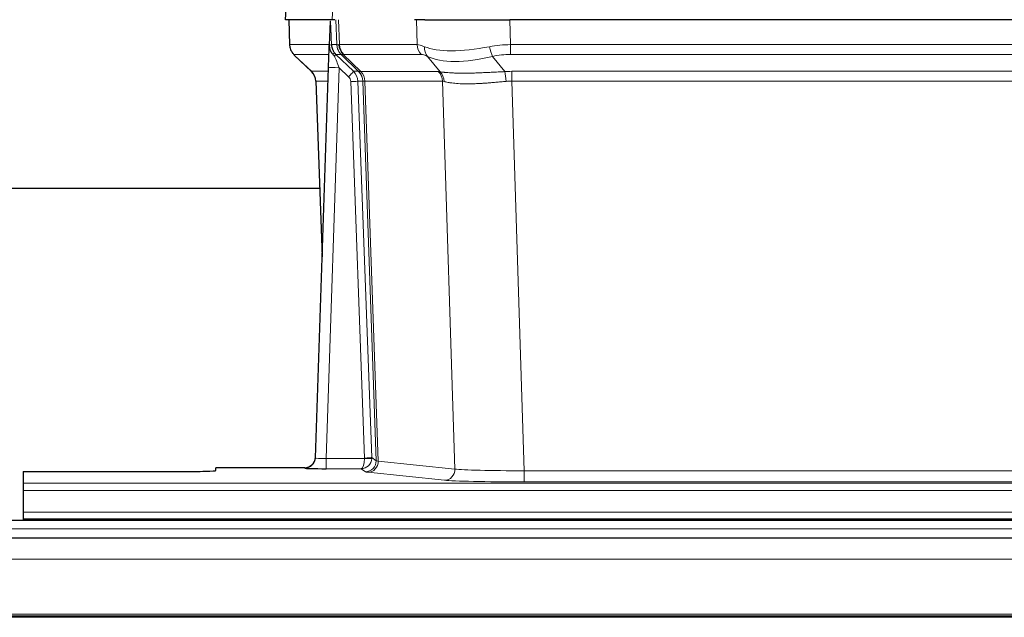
# Model space of a CAD drawing. Header units: inches. Extents: x 0 to 20790, y -12 to 14700.
# Tile 121 of 256: x 3590 to 3866, y 11662 to 11830. Entities that reach past the tile are written whole.
import ezdxf

# ---------------------------------------------------------------- set-up
doc = ezdxf.new("R2010")
doc.units = ezdxf.units.IN
doc.layers.add('1', color=7, linetype='Continuous', true_color=0xffffff)

msp = doc.modelspace()

# ---------------------------------------------------------------- linework, layer by layer
at = {"layer": '1', "color": 2, "linetype": 'Continuous', "lineweight": 25}
for p, q in [((3664.798, 11837.146), (3664.417, 11829.987)), ((3677.551, 11829.987), (3664.434, 11829.987)), ((3665.358, 11829.987), (3665.606, 11822.977)), ((3678.336, 11829.987), (3677.551, 11829.987)), ((3703.485, 11829.987), (3700.59, 11829.987)), ((3703.485, 11829.987), (3727.344, 11829.987)), ((3942.567, 11829.987), (3727.344, 11829.987)), ((3676.971, 11829.556), (3676.744, 11822.826)), ((3676.744, 11822.826), (3676.743, 11822.776)), ((3667.019, 11819.972), (3671.808, 11815.414)), ((3672.846, 11707.132), (3676.535, 11816.509)), ((3672.968, 11812.758), (3674.747, 11763.484)), ((3674.123, 11782.608), (3505.883, 11782.608)), ((3672.839, 11706.998), (3672.846, 11707.132)), ((3590.956, 11703.287), (3590.956, 11700.013)), ((3590.956, 11703.287), (3634.956, 11703.287)), ((3669.858, 11704.366), (3644.956, 11704.366)), ((3644.956, 11703.548), (3644.956, 11704.366)), ((3590.956, 11700.013), (3590.956, 11697.943)), ((3590.956, 11697.943), (3590.956, 11691.917)), ((4078.456, 11689.592), (3101.456, 11689.592)), ((3590.956, 11691.917), (3590.956, 11689.987)), ((3590.956, 11689.987), (4078.956, 11689.987)), ((3590.956, 11689.987), (3590.956, 11689.592)), ((4078.456, 11684.592), (3101.456, 11684.592)), ((4078.456, 11662.403), (3101.456, 11662.403))]:
    msp.add_line(p, q, dxfattribs=at)
at = {"layer": '1', "color": 110, "linetype": 'Continuous', "lineweight": 13}
for p, q in [((3664.814, 11837.144), (3664.434, 11829.987)), ((3677.551, 11829.987), (3677.925, 11837.144)), ((3665.374, 11829.987), (3665.622, 11822.993)), ((3678.82, 11822.993), (3678.577, 11829.987)), ((3679.362, 11829.987), (3679.605, 11822.993)), ((3701.353, 11822.993), (3701.162, 11829.987)), ((3727.344, 11829.987), (3727.535, 11822.993)), ((3665.622, 11822.993), (3676.75, 11822.993)), ((3677.359, 11822.993), (3678.82, 11822.993)), ((3679.605, 11822.993), (3701.353, 11822.993)), ((3727.535, 11822.993), (3942.376, 11822.993)), ((3727.535, 11820.255), (3727.535, 11822.993)), ((3676.66, 11820.255), (3666.84, 11820.255)), ((3666.935, 11820.064), (3671.748, 11815.482)), ((3680.039, 11820.255), (3678.604, 11820.255)), ((3678.604, 11820.255), (3683.531, 11815.506)), ((3684.968, 11815.5), (3680.076, 11820.244)), ((3680.622, 11820.244), (3685.568, 11815.447)), ((3702.535, 11820.255), (3680.788, 11820.255)), ((3707.805, 11815.379), (3704.312, 11819.697)), ((3722.511, 11819.697), (3725.964, 11815.428)), ((3942.376, 11820.255), (3727.535, 11820.255)), ((3679.533, 11816.513), (3675.839, 11706.971)), ((3682.143, 11813.997), (3679.533, 11816.513)), ((3671.761, 11815.506), (3676.501, 11815.506)), ((3683.531, 11815.506), (3684.943, 11815.506)), ((3685.568, 11815.447), (3707.302, 11815.447)), ((3727.877, 11812.767), (3727.877, 11815.505)), ((3727.877, 11815.505), (3942.034, 11815.505)), ((3676.409, 11812.771), (3672.979, 11812.771)), ((3672.979, 11812.771), (3674.753, 11763.658)), ((3686.645, 11707.067), (3682.754, 11812.63)), ((3684.751, 11812.771), (3688.643, 11707.208)), ((3686.161, 11812.771), (3684.751, 11812.771)), ((3689.871, 11706.311), (3686.161, 11812.771)), ((3686.744, 11812.727), (3690.457, 11706.197)), ((3708.484, 11812.727), (3686.75, 11812.727)), ((3711.942, 11703.95), (3708.484, 11812.727)), ((3942.034, 11812.767), (3727.877, 11812.767)), ((3727.877, 11812.767), (3731.351, 11703.481)), ((3675.839, 11706.971), (3686.644, 11706.971)), ((3675.839, 11706.971), (3675.839, 11704.077)), ((3688.643, 11707.208), (3689.871, 11706.311)), ((3690.457, 11706.197), (3711.942, 11703.95)), ((3669.848, 11704.234), (3669.858, 11704.366)), ((3675.839, 11704.077), (3685.681, 11704.077)), ((3686.875, 11703.205), (3685.681, 11704.077)), ((3709.033, 11700.833), (3687.548, 11703.08)), ((3731.351, 11703.481), (3731.351, 11700.378)), ((3731.351, 11703.481), (3938.561, 11703.481)), ((3938.561, 11700.378), (3731.351, 11700.378)), ((3590.956, 11700.013), (4078.956, 11700.013)), ((3590.956, 11697.943), (4078.956, 11697.943)), ((3590.956, 11691.917), (4078.956, 11691.917)), ((4078.456, 11687.228), (3101.456, 11687.228)), ((4078.456, 11678.734), (3101.456, 11678.734)), ((4078.456, 11663.252), (3101.456, 11663.252)), ((4078.456, 11662.827), (3101.456, 11662.827))]:
    msp.add_line(p, q, dxfattribs=at)
for centre, major_axis, ratio, start_param, end_param in [((3669.617, 11823.133), (0, 4), 0.9993908, 1.6057029, 2.3736478), ((3675.361, 11822.923), (-1.999, -0.077), 0.1036431, 2.3309857, 3.1065184), ((3682.815, 11823.133), (0, 4), 0.9993908, 1.6057029, 2.3736478), ((3706.615, 11800.133), (-27.808, 22.856), 0.0163197, 6.2307105, 6.2626907), ((3682.853, 11823.121), (1.703, 3.619), 0.9971774, 2.0444506, 2.8128075), ((3705.465, 11833.222), (26.658, 10.191), 0.0473724, 3.1922144, 3.3375655), ((3706.615, 11800.133), (-27.661, 22.629), 0.117212, 6.1415193, 6.1734995), ((3683.318, 11823.121), (-0.603, 3.954), 0.9772749, 1.4578558, 2.2262127), ((3683.484, 11823.133), (0, 4), 0.9702957, 1.6057029, 2.3736478), ((3728.184, 11800.133), (-27.492, 22.639), 0.1155218, 5.9182109, 6.1390417), ((3705.232, 11823.133), (0, 4), 0.9702957, 1.6057029, 2.3736478), ((3707.008, 11822.574), (1.736, 3.604), 0.8689501, 2.008197, 2.795133), ((3727.281, 11833.222), (26.677, 8.186), 0.3267204, 3.5164364, 4.4002733), ((3728.184, 11800.133), (-26.983, 1.545), 0.8452785, 4.7847941, 5.0056249), ((3722.511, 11822.574), (-0.881, 3.902), 0.2224052, 1.5615969, 2.3485329), ((3690.656, 11797.255), (-23.826, 22.997), 0.016839, 6.265741, 6.3949638), ((3676.629, 11819.471), (-1.583, -1.222), 0.0276319, 2.3426468, 3.1139303), ((3677.215, 11818.817), (-1.388, -1.44), 0.0242285, 2.3413968, 3.1173399), ((3679.533, 11816.582), (-1.856, 4.567), 0.0053314, 0.7881854, 1.5839148), ((3681.381, 11823.133), (-3.533, 1.889), 0.9978057, 1.1483084, 1.2948087), ((3703.838, 11797.255), (-23.81, 22.997), 0.0168486, 6.2337623, 6.2657425), ((3705.465, 11833.222), (25.449, 12.923), 0.0600246, 3.1865743, 3.3319254), ((3703.919, 11797.255), (-23.636, 22.829), 0.1185166, 6.1610865, 6.1930668), ((3725.488, 11797.255), (-23.46, 22.829), 0.1194803, 5.9401815, 6.1610123), ((3727.281, 11833.222), (25.873, 10.634), 0.4068526, 3.4799804, 4.3638173), ((3728.184, 11797.255), (-16.721, 16.271), 0.9721633, 5.4982631, 5.7190939), ((3679.533, 11816.408), (2.998, -0.101), 0.0348797, 1.5719726, 3.1427689), ((3696.629, 11791.488), (-24.879, 24.014), 0.016827, 6.2657537, 6.3097783), ((3668.984, 11812.628), (0, -4), 0.9993908, 1.606401, 2.3736478), ((3682.143, 11814.067), (-1.388, -1.44), 0.0242285, 1.5456675, 3.1173399), ((3680.754, 11812.558), (-1.703, 1.052), 0.998638, 3.7311375, 4.4983842), ((3680.754, 11812.628), (-2.83, 2.828), 0.9993905, 3.9625957, 4.7298425), ((3709.779, 11791.489), (-24.847, 24.013), 0.0168511, 6.2432972, 6.2657507), ((3682.166, 11812.628), (0, -4), 0.9993908, 1.606401, 2.3736478), ((3682.191, 11812.622), (-1.442, -3.731), 0.998056, 1.9750302, 2.7420583), ((3682.866, 11812.57), (-0.019, -4), 0.9702844, 1.6145674, 2.378208), ((3682.872, 11812.57), (0, -4), 0.9702957, 1.6100662, 2.3736478), ((3704.606, 11812.57), (0, -4), 0.9702957, 1.6100662, 2.3736478), ((3731.368, 11791.338), (-24.592, 23.931), 0.1189226, 6.0865623, 6.1615802), ((3705.109, 11812.502), (-0.926, -3.891), 0.9457602, 1.8333412, 2.5978993), ((3728.666, 11791.505), (-17.528, 16.98), 0.9676454, 5.4983416, 5.5781892), ((3725.964, 11812.551), (0.32, -3.987), 0.0824896, 1.6016287, 2.3703401), ((3682.754, 11812.699), (-1.999, -0.074), 0.0348758, 1.5695108, 3.106687), ((3707.003, 11788.611), (-20.849, 24.157), 0.0182438, 6.2485249, 6.2709784), ((3728.672, 11788.46), (-20.559, 24.143), 0.1188179, 6.1116391, 6.1866571), ((3728.666, 11788.627), (-2.819, 24.028), 0.8253154, 6.1813941, 6.2612416), ((3669.848, 11707.233), (-2.991, 0.235), 0.9996552, 1.6492063, 3.1415821), ((3675.851, 11707.233), (3.005, 0.103), 0.0869619, 3.134501, 4.7052973), ((3685.681, 11707.076), (0.028, 3), 0.3214645, 3.1707908, 4.6805006), ((3685.681, 11707.076), (0.98, 2.84), 0.9849493, 3.4786225, 4.9883323), ((3685.645, 11707.032), (-0.606, 0.798), 0.9977277, 4.0033761, 4.0991415), ((3686.644, 11707.041), (1.997, -0.118), 0.0348391, 4.7144422, 6.2458161), ((3686.645, 11707.137), (1.999, 0.074), 0.0348758, 4.7111034, 6.2482796), ((3686.875, 11706.204), (-1.769, -2.423), 0.9990158, 0.6312732, 2.2367485), ((3687.548, 11706.079), (-0.312, -2.984), 0.969741, 0.1074293, 1.71115), ((3685.645, 11707.102), (-0.383, 2.976), 0.9995817, 4.5240279, 4.6197934), ((3709.874, 11706.225), (-20.016, 0.105), 0.0266879, 0.0359631, 0.2452873), ((3709.874, 11703.226), (-23.014, 0), 0.0261612, 0.0358052, 0.2451294), ((3709.033, 11703.832), (-0.312, -2.984), 0.969741, 0.1074293, 1.71115), ((3731.357, 11703.979), (-20.013, 0.095), 0.0248544, 0.2452138, 1.5705958), ((3731.357, 11700.98), (23.012, 0), 0.0261647, 3.3867297, 4.7121117)]:
    msp.add_ellipse(centre, major_axis=major_axis, ratio=ratio, start_param=start_param, end_param=end_param, dxfattribs=at)
at = {"layer": '1', "color": 2, "linetype": 'Continuous', "lineweight": 25}
for centre, major_axis, ratio, start_param, end_param in [((3676.535, 11816.683), (0.227, 6.726), 0.0008736, 4.686473, 5.8457525), ((3668.971, 11812.605), (3.886, 0.947), 0.998973, 6.0801535, 6.8477658), ((3693.852, 11788.611), (-20.882, 24.158), 0.0154016, 6.2674704, 6.311495), ((3669.859, 11707.37), (0.15, 3), 0.998739, 3.1914798, 4.7286497), ((3634.956, 11703.548), (-10, 0), 0.0261859, 1.5707963, 3.1415927), ((3675.851, 11704.234), (6.003, 0), 0.0262109, 3.1395311, 4.7103274)]:
    msp.add_ellipse(centre, major_axis=major_axis, ratio=ratio, start_param=start_param, end_param=end_param, dxfattribs=at)
msp.add_open_spline([(3676.971, 11829.556), (3677.009, 11829.56), (3677.067, 11829.567), (3677.091, 11829.575), (3677.095, 11829.579)], degree=3, dxfattribs=at)
at = {"layer": '1', "color": 110, "linetype": 'Continuous', "lineweight": 13}
for points, knots in [([(3677.095, 11829.579), (3677.101, 11829.444), (3677.107, 11829.308), (3677.118, 11829.037), (3677.124, 11828.901), (3677.141, 11828.492), (3677.152, 11828.219), (3677.175, 11827.672), (3677.186, 11827.398), (3677.208, 11826.85), (3677.219, 11826.575), (3677.241, 11826.025), (3677.251, 11825.75), (3677.273, 11825.199), (3677.284, 11824.924), (3677.316, 11824.097), (3677.338, 11823.545), (3677.359, 11822.993)], [0, 0, 0, 0, 0.0625, 0.0625, 0.125, 0.125, 0.25, 0.25, 0.375, 0.375, 0.5, 0.5, 0.625, 0.625, 0.75, 0.75, 1, 1, 1, 1]), ([(3707.805, 11815.379), (3707.951, 11815.359), (3708.115, 11815.337), (3708.48, 11815.29), (3708.68, 11815.266), (3708.955, 11815.236), (3709.011, 11815.23), (3709.125, 11815.218), (3709.183, 11815.212), (3709.361, 11815.194), (3709.483, 11815.183), (3709.863, 11815.149), (3710.133, 11815.127), (3710.703, 11815.088), (3711.004, 11815.07), (3711.639, 11815.038), (3711.972, 11815.025), (3712.497, 11815.009), (3712.676, 11815.004), (3712.95, 11814.998), (3713.043, 11814.996), (3713.183, 11814.994), (3713.231, 11814.993), (3713.325, 11814.992), (3713.752, 11814.985), (3714.194, 11814.983), (3715, 11814.985), (3715.829, 11814.993), (3716.702, 11815.013), (3717.596, 11815.038), (3718.054, 11815.054), (3718.641, 11815.076), (3718.759, 11815.081), (3718.996, 11815.09), (3719.116, 11815.095), (3719.475, 11815.11), (3719.716, 11815.121), (3720.441, 11815.154), (3720.928, 11815.177), (3721.912, 11815.226), (3722.409, 11815.252), (3723.41, 11815.304), (3723.914, 11815.33), (3724.933, 11815.381), (3725.446, 11815.406), (3725.964, 11815.428)], [0, 0, 0, 0, 0.0625, 0.0625, 0.125, 0.125, 0.140625, 0.140625, 0.15625, 0.15625, 0.1875, 0.1875, 0.25, 0.25, 0.3125, 0.3125, 0.375, 0.375, 0.40625, 0.40625, 0.421875, 0.421875, 0.4296875, 0.4296875, 0.4375, 0.5, 0.5, 0.5625, 0.625, 0.625, 0.6875, 0.6875, 0.703125, 0.703125, 0.71875, 0.71875, 0.75, 0.75, 0.8125, 0.8125, 0.875, 0.875, 0.9375, 0.9375, 1, 1, 1, 1]), ([(3686.744, 11812.727), (3686.593, 11812.726), (3686.471, 11812.729), (3686.283, 11812.742), (3686.218, 11812.752), (3686.182, 11812.766)], [0, 0, 0, 0, 0.5, 0.5, 1, 1, 1, 1]), ([(3726.283, 11812.7), (3725.794, 11812.656), (3725.31, 11812.611), (3724.35, 11812.522), (3723.875, 11812.478), (3722.933, 11812.392), (3722.466, 11812.351), (3721.541, 11812.274), (3721.082, 11812.237), (3720.401, 11812.187), (3720.175, 11812.171), (3719.837, 11812.148), (3719.725, 11812.141), (3719.502, 11812.127), (3719.391, 11812.12), (3718.839, 11812.087), (3718.408, 11812.065), (3717.564, 11812.028), (3716.74, 11812), (3715.954, 11811.99), (3715.188, 11811.989), (3714.814, 11811.992), (3714.405, 11812.002), (3714.36, 11812.003), (3714.269, 11812.005), (3714.224, 11812.007), (3714.09, 11812.011), (3713.824, 11812.019), (3713.566, 11812.031), (3713.061, 11812.056), (3712.739, 11812.077), (3712.123, 11812.127), (3711.828, 11812.156), (3711.268, 11812.219), (3711.002, 11812.254), (3710.624, 11812.31), (3710.501, 11812.329), (3710.323, 11812.359), (3710.265, 11812.369), (3710.149, 11812.39), (3710.093, 11812.4), (3709.815, 11812.452), (3709.61, 11812.495), (3709.232, 11812.581), (3709.059, 11812.624), (3708.904, 11812.666)], [0, 0, 0, 0, 0.0625, 0.0625, 0.125, 0.125, 0.1875, 0.1875, 0.25, 0.25, 0.28125, 0.28125, 0.296875, 0.296875, 0.3125, 0.3125, 0.375, 0.375, 0.4375, 0.5, 0.5, 0.5625, 0.5625, 0.5703125, 0.5703125, 0.578125, 0.578125, 0.59375, 0.625, 0.625, 0.6875, 0.6875, 0.75, 0.75, 0.8125, 0.8125, 0.84375, 0.84375, 0.859375, 0.859375, 0.875, 0.875, 0.9375, 0.9375, 1, 1, 1, 1])]:
    msp.add_open_spline(points, degree=3, knots=knots, dxfattribs=at)
at = {"layer": '1', "color": 2, "linetype": 'Continuous', "lineweight": 25}
for points, knots in [([(3665.619, 11822.941), (3665.616, 11822.909), (3665.594, 11822.581), (3665.742, 11822.018), (3665.983, 11821.375), (3666.226, 11820.948), (3666.398, 11820.694), (3666.497, 11820.558), (3666.538, 11820.507)], [0, 0, 0, 0, 0.0267984, 0.2769207, 0.4859555, 0.6569382, 0.8419831, 1, 1, 1, 1]), ([(3676.743, 11822.776), (3676.738, 11822.656), (3676.741, 11822.418), (3676.766, 11822.185), (3676.794, 11822.011), (3676.805, 11821.954), (3676.824, 11821.868), (3676.83, 11821.84), (3676.844, 11821.783), (3676.852, 11821.755), (3676.89, 11821.615), (3676.927, 11821.506), (3677.013, 11821.296), (3677.062, 11821.194), (3677.131, 11821.071), (3677.145, 11821.047), (3677.175, 11820.998), (3677.19, 11820.974), (3677.236, 11820.903), (3677.268, 11820.856), (3677.335, 11820.765), (3677.37, 11820.721), (3677.443, 11820.634), (3677.48, 11820.592), (3677.538, 11820.529), (3677.558, 11820.508), (3677.597, 11820.466), (3677.617, 11820.446), (3677.658, 11820.403), (3677.678, 11820.382), (3677.718, 11820.339), (3677.738, 11820.316), (3677.757, 11820.292)], [0, 0, 0, 0, 0.125, 0.25, 0.25, 0.3125, 0.3125, 0.34375, 0.34375, 0.375, 0.375, 0.5, 0.5, 0.625, 0.625, 0.65625, 0.65625, 0.6875, 0.6875, 0.75, 0.75, 0.8125, 0.8125, 0.875, 0.875, 0.90625, 0.90625, 0.9375, 0.9375, 0.96875, 0.96875, 1, 1, 1, 1]), ([(3677.359, 11822.993), (3677.361, 11822.939), (3677.364, 11822.885), (3677.373, 11822.778), (3677.379, 11822.726), (3677.398, 11822.569), (3677.415, 11822.468), (3677.457, 11822.267), (3677.481, 11822.169), (3677.537, 11821.974), (3677.569, 11821.878), (3677.622, 11821.735), (3677.641, 11821.687), (3677.68, 11821.593), (3677.701, 11821.546), (3677.765, 11821.406), (3677.812, 11821.314), (3677.912, 11821.133), (3677.966, 11821.043), (3678.083, 11820.866), (3678.145, 11820.779), (3678.212, 11820.692)], [0, 0, 0, 0, 0.0625, 0.0625, 0.125, 0.125, 0.25, 0.25, 0.375, 0.375, 0.5, 0.5, 0.5625, 0.5625, 0.625, 0.625, 0.75, 0.75, 0.875, 0.875, 1, 1, 1, 1]), ([(3677.757, 11820.292), (3677.827, 11820.205), (3677.9, 11820.121), (3678.013, 11819.997), (3678.051, 11819.956), (3678.128, 11819.875), (3678.168, 11819.835), (3678.207, 11819.795)], [0, 0, 0, 0, 0.5, 0.5, 0.75, 0.75, 1, 1, 1, 1])]:
    msp.add_open_spline(points, degree=3, knots=knots, dxfattribs=at)
at = {"layer": '1', "color": 110, "linetype": 'Continuous', "lineweight": 13}
msp.add_open_spline([(3684.968, 11815.5), (3685.003, 11815.488), (3685.137, 11815.467), (3685.399, 11815.453), (3685.563, 11815.447)], degree=3, dxfattribs=at)
for points, weights in [([(3685.563, 11815.447), (3685.565, 11815.447), (3685.568, 11815.447)], [0.500000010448, 0.499999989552, 0.500000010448]), ([(3686.75, 11812.727), (3686.747, 11812.727), (3686.744, 11812.727)], [0.500000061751, 0.499999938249, 0.500000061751])]:
    msp.add_rational_spline(points, weights, degree=2, dxfattribs=at)

doc.saveas('drawing.dxf')
